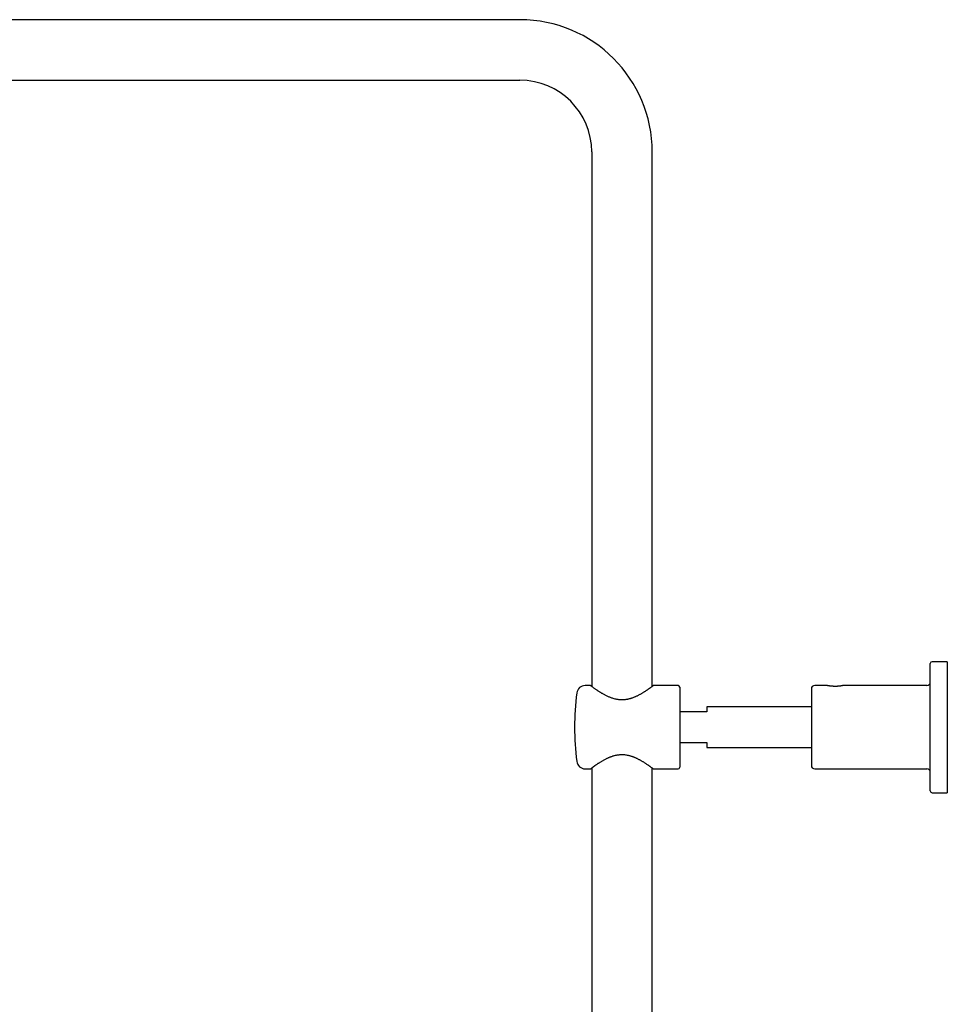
# Model space of a CAD drawing. Header units: millimetres. Extents: x 8 to 1577, y 12 to 2534.
# Tile 67 of 121: x 300 to 573, y 2244 to 2534. Entities that reach past the tile are written whole.
import ezdxf

# ---------------------------------------------------------------- set-up
doc = ezdxf.new("R2010")
doc.units = ezdxf.units.MM

msp = doc.modelspace()

# ---------------------------------------------------------------- linework, layer by layer
at = {"color": 7, "linetype": 'Continuous', "lineweight": 30}
for p, q in [((447.19, 2533.9), (157.19, 2533.9)), ((157.19, 2516.1), (447.19, 2516.1)), ((468.29, 2495), (468.29, 2337.88)), ((486.09, 2337.88), (486.09, 2495)), ((572.89, 2345.14), (568.39, 2345.14)), ((572.89, 2345.14), (572.89, 2306.64)), ((567.89, 2307.14), (567.89, 2344.64)), ((467.94, 2338.14), (466.37, 2338.14)), ((493.69, 2338.14), (486.44, 2338.14)), ((494.19, 2337.64), (494.19, 2314.14)), ((532.89, 2337.14), (532.89, 2314.64)), ((537.52, 2338.14), (533.89, 2338.14)), ((566.89, 2338.14), (542.25, 2338.14)), ((502.19, 2330.39), (494.19, 2330.39)), ((532.89, 2331.89), (502.19, 2331.89)), ((502.19, 2331.89), (502.19, 2330.39)), ((494.19, 2321.39), (502.19, 2321.39)), ((502.19, 2321.39), (502.19, 2319.89)), ((502.19, 2319.89), (532.89, 2319.89)), ((466.37, 2313.64), (467.94, 2313.64)), ((468.29, 2313.9), (468.29, 1956.89)), ((486.09, 1956.89), (486.09, 2313.9)), ((486.44, 2313.64), (493.69, 2313.64)), ((533.89, 2313.64), (566.89, 2313.64)), ((568.39, 2306.64), (572.89, 2306.64))]:
    msp.add_line(p, q, dxfattribs=at)
for centre, radius, start, end in [((447.19, 2495), 38.9, 0, 90), ((447.19, 2495), 21.1, 0, 90), ((568.39, 2344.64), 0.5, 90, 180), ((566.89, 2339.14), 1, 270, 0), ((466.37, 2335.64), 2.5, 90, 172.7727), ((493.69, 2337.64), 0.5, 0, 90), ((533.89, 2337.14), 1, 90, 180), ((543.25, 2325.89), 80, 172.7727, 187.2273), ((466.37, 2316.14), 2.5, 187.2273, 270), ((493.69, 2314.14), 0.5, 270, 0), ((533.89, 2314.64), 1, 180, 270), ((566.89, 2312.64), 1, 0, 90), ((568.39, 2307.14), 0.5, 180, 270)]:
    msp.add_arc(centre, radius, start, end, dxfattribs=at)
for points, knots in [([(477.46, 2333.92), (477.31, 2333.92), (476.99, 2333.92), (476.59, 2333.94), (476.25, 2333.97), (475.89, 2334.02), (475.43, 2334.1), (474.89, 2334.23), (474.4, 2334.38), (473.97, 2334.54), (473.58, 2334.69), (473.2, 2334.85), (472.83, 2335.02), (472.47, 2335.2), (472.11, 2335.39), (471.76, 2335.58), (471.45, 2335.76), (471.17, 2335.92), (470.91, 2336.08), (470.67, 2336.23), (470.43, 2336.38), (470.2, 2336.53), (469.97, 2336.68), (469.76, 2336.83), (469.5, 2337), (469.22, 2337.2), (468.93, 2337.41), (468.71, 2337.56), (468.55, 2337.68), (468.41, 2337.78), (468.29, 2337.87), (468.19, 2337.95), (468.12, 2338), (468.06, 2338.04), (468.01, 2338.08), (467.98, 2338.11), (467.95, 2338.13), (467.94, 2338.14), (467.94, 2338.14), (467.94, 2338.14)], [0, 0, 0, 0, 0.030031, 0.0602405, 0.078091, 0.0959418, 0.1319035, 0.1686199, 0.205557, 0.2340352, 0.2625151, 0.2912668, 0.3200196, 0.3495026, 0.3789863, 0.4086832, 0.4383802, 0.4624002, 0.48642, 0.5105495, 0.5346788, 0.5591625, 0.5836459, 0.6082608, 0.6328755, 0.6741247, 0.7155621, 0.757633, 0.778793, 0.7999528, 0.8400359, 0.8602044, 0.8803729, 0.9009486, 0.9215241, 0.9422492, 0.9629742, 0.9853434, 1, 1, 1, 1]), ([(486.44, 2338.14), (486.44, 2338.14), (486.44, 2338.14), (486.42, 2338.13), (486.39, 2338.11), (486.35, 2338.07), (486.29, 2338.03), (486.22, 2337.98), (486.13, 2337.91), (486.03, 2337.84), (485.92, 2337.75), (485.8, 2337.66), (485.67, 2337.57), (485.52, 2337.46), (485.36, 2337.35), (485.19, 2337.23), (485.01, 2337.1), (484.81, 2336.96), (484.6, 2336.82), (484.36, 2336.66), (484.12, 2336.5), (483.86, 2336.33), (483.59, 2336.16), (483.31, 2335.98), (483.01, 2335.81), (482.71, 2335.64), (482.41, 2335.47), (482.1, 2335.3), (481.79, 2335.14), (481.46, 2334.98), (481.12, 2334.83), (480.77, 2334.68), (480.4, 2334.54), (480.06, 2334.41), (479.73, 2334.31), (479.43, 2334.22), (479.12, 2334.15), (478.8, 2334.08), (478.47, 2334.02), (478.14, 2333.97), (477.8, 2333.94), (477.58, 2333.93), (477.46, 2333.92)], [0, 0, 0, 0, 0.012337, 0.036386, 0.060666, 0.084946, 0.109946, 0.134946, 0.160185, 0.185424, 0.209448, 0.233474, 0.257677, 0.281881, 0.3066, 0.331321, 0.356198, 0.381076, 0.408515, 0.435955, 0.463569, 0.491184, 0.519309, 0.547435, 0.575725, 0.604015, 0.630841, 0.657666, 0.684641, 0.711615, 0.739105, 0.766594, 0.794301, 0.822006, 0.843763, 0.865519, 0.887441, 0.909362, 0.931894, 0.954425, 0.977213, 1, 1, 1, 1]), ([(539.62, 2337.9), (539.54, 2337.9), (539.38, 2337.9), (539.16, 2337.92), (538.94, 2337.93), (538.7, 2337.95), (538.46, 2337.98), (538.23, 2338.01), (538.02, 2338.04), (537.85, 2338.07), (537.71, 2338.1), (537.6, 2338.12), (537.54, 2338.13), (537.52, 2338.14), (537.52, 2338.14), (537.52, 2338.14)], [0, 0, 0, 0, 0.0668331, 0.1347598, 0.2019184, 0.2693692, 0.3596128, 0.4488889, 0.5387638, 0.6283174, 0.7175984, 0.8080475, 0.8980324, 0.9872711, 1, 1, 1, 1]), ([(542.25, 2338.14), (542.25, 2338.14), (542.25, 2338.14), (542.19, 2338.12), (542.1, 2338.11), (541.97, 2338.08), (541.81, 2338.05), (541.61, 2338.02), (541.4, 2337.99), (541.19, 2337.97), (540.99, 2337.95), (540.78, 2337.93), (540.56, 2337.91), (540.33, 2337.9), (540.09, 2337.89), (539.85, 2337.89), (539.7, 2337.89), (539.62, 2337.9)], [0, 0, 0, 0, 0.067096, 0.144637, 0.221942, 0.300256, 0.377819, 0.455895, 0.53332, 0.591303, 0.649765, 0.708156, 0.766249, 0.824692, 0.882986, 0.941809, 1, 1, 1, 1]), ([(468.06, 2313.73), (468.08, 2313.75), (468.14, 2313.79), (468.25, 2313.87), (468.38, 2313.97), (468.52, 2314.07), (468.67, 2314.18), (468.82, 2314.29), (468.98, 2314.4), (469.15, 2314.53), (469.34, 2314.66), (469.53, 2314.79), (469.74, 2314.94), (469.98, 2315.1), (470.23, 2315.27), (470.52, 2315.45), (470.82, 2315.64), (471.13, 2315.83), (471.46, 2316.02), (471.8, 2316.22), (472.16, 2316.41), (472.5, 2316.59), (472.81, 2316.74), (473.11, 2316.88), (473.41, 2317.01), (473.72, 2317.14), (474.03, 2317.26), (474.36, 2317.38), (474.7, 2317.48), (475.09, 2317.59), (475.55, 2317.7), (476.07, 2317.78), (476.6, 2317.84), (477.14, 2317.86), (477.68, 2317.85), (478.21, 2317.8), (478.73, 2317.71), (479.19, 2317.61), (479.57, 2317.51), (479.89, 2317.42), (480.2, 2317.31), (480.5, 2317.2), (480.8, 2317.08), (481.1, 2316.96), (481.39, 2316.82), (481.69, 2316.68), (482, 2316.53), (482.31, 2316.36), (482.62, 2316.19), (482.92, 2316.02), (483.21, 2315.85), (483.49, 2315.68), (483.77, 2315.5), (484.09, 2315.3), (484.44, 2315.07), (484.76, 2314.85), (485, 2314.69), (485.17, 2314.57), (485.33, 2314.45), (485.52, 2314.32), (485.73, 2314.16), (485.91, 2314.03), (486.03, 2313.94), (486.12, 2313.88), (486.2, 2313.82), (486.26, 2313.77), (486.32, 2313.73), (486.36, 2313.69), (486.4, 2313.67), (486.42, 2313.65), (486.44, 2313.64), (486.44, 2313.64), (486.44, 2313.64)], [0, 0, 0, 0, 0.0160689, 0.032197, 0.0484995, 0.064858, 0.0778731, 0.0908884, 0.1040012, 0.1171142, 0.1305075, 0.143901, 0.1573797, 0.1708586, 0.1866241, 0.2023898, 0.2182701, 0.2341505, 0.2503768, 0.2666032, 0.2829482, 0.299293, 0.3115491, 0.323805, 0.3361237, 0.3484422, 0.3609869, 0.3735313, 0.3861742, 0.3988165, 0.4170264, 0.4353443, 0.4540365, 0.4728733, 0.4910245, 0.5093117, 0.5280009, 0.5468151, 0.5584834, 0.5701521, 0.5819073, 0.5936628, 0.6056481, 0.6176337, 0.6296828, 0.6417322, 0.6557878, 0.6698436, 0.6839791, 0.6981146, 0.7124901, 0.7268655, 0.7413233, 0.7557809, 0.7793084, 0.8029378, 0.8149251, 0.8269123, 0.8389647, 0.8510169, 0.8723206, 0.8937344, 0.9046276, 0.9155208, 0.9264833, 0.9374457, 0.9485065, 0.9595671, 0.9707091, 0.981851, 0.9932555, 1, 1, 1, 1]), ([(467.94, 2313.64), (467.94, 2313.64), (467.94, 2313.64), (467.95, 2313.65), (467.97, 2313.66), (468.01, 2313.69), (468.04, 2313.72), (468.06, 2313.73)], [0, 0, 0, 0, 0.126257, 0.343848, 0.56144, 0.780719, 1, 1, 1, 1])]:
    msp.add_open_spline(points, degree=3, knots=knots, dxfattribs=at)

doc.saveas('drawing.dxf')
